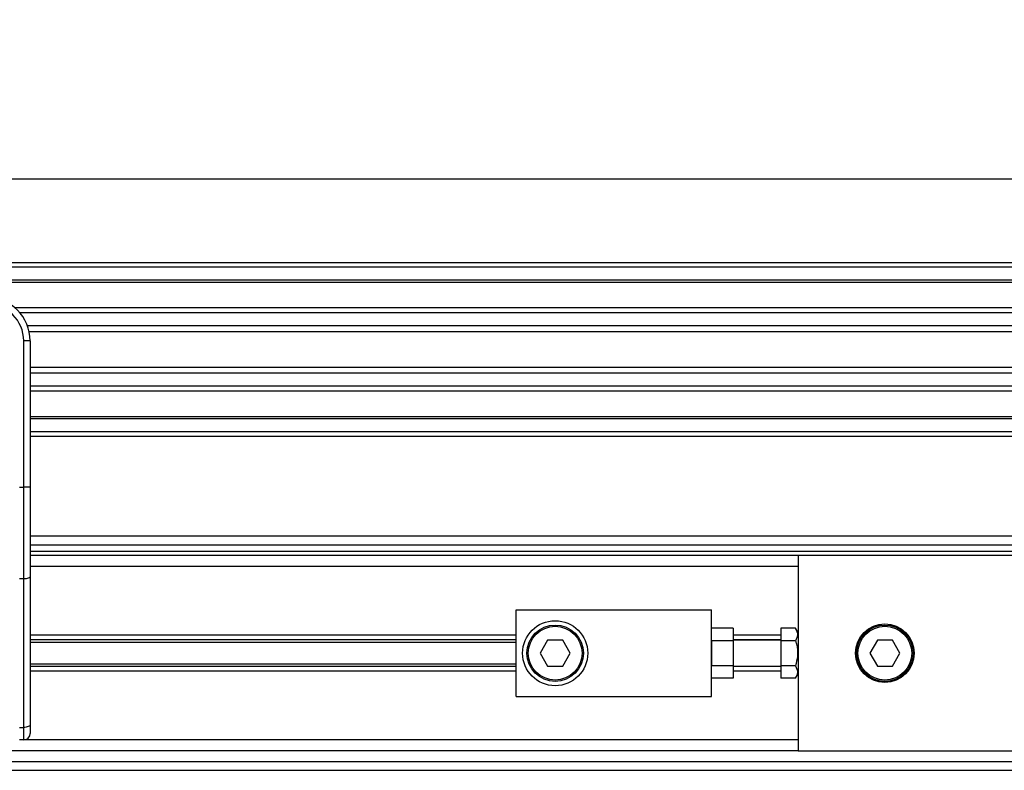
# Model space of a CAD drawing. Header units: millimetres. Extents: x 0 to 420, y 0 to 297.
# Tile 20 of 31: x 176 to 200, y 222 to 240. Entities that reach past the tile are written whole.
import ezdxf

# ---------------------------------------------------------------- set-up
doc = ezdxf.new("R2010")
doc.units = ezdxf.units.MM
doc.layers.add('QUOTE', color=174, linetype='Continuous')
doc.styles.add('SLDTEXTSTYLE3', font='TXT', dxfattribs={"width": 0.75})
doc.dimstyles.new('SLDDIMSTYLE0', dxfattribs={"dimtxt": 3, "dimasz": 3, "dimexe": 0, "dimexo": 0.0625, "dimgap": 0.75, "dimtad": 1, "dimlfac": 9.387434, "dimrnd": 1e-09, "dimzin": 12, "dimdsep": 46, "dimtxsty": 'SLDTEXTSTYLE3', "dimsah": 1, "dimcen": 0.09, "dimadec": 0, "dimazin": 3, "dimtfac": 1, "dimtdec": 3, "dimtofl": 0, "dimtmove": 0, "dimatfit": 3, "dimfxl": 0, "dimfrac": 2, "dimtolj": 1, "dimtzin": 12, "dimarcsym": 0})

# ---------------------------------------------------------------- blocks, each defined once
blk = doc.blocks.new('_D')
at = {"layer": 'QUOTE'}
for p, q in [((65.432, 226.922), (65.432, 238.561)), ((214.568, 226.922), (214.568, 238.561)), ((214.568, 236.561), (65.432, 236.561))]:
    blk.add_line(p, q, dxfattribs=at)
for points in [[(65.432, 236.561), (68.432, 236.061), (68.432, 237.061)], [(214.568, 236.561), (211.568, 237.061), (211.568, 236.061)]]:
    blk.add_solid(points, dxfattribs=at)
at = {"layer": 'QUOTE', "insert": (135.567, 240.428), "char_height": 3, "attachment_point": 1, "style": 'SLDTEXTSTYLE3'}
blk.add_mtext('1400', dxfattribs=at)

msp = doc.modelspace()

# ---------------------------------------------------------------- linework, layer by layer
at = {"color": 7, "linetype": 'Continuous', "lineweight": 25}
for p, q in [((214.5678, 234.5093), (65.4322, 234.5093)), ((214.5678, 234.4027), (65.4322, 234.4027)), ((214.5678, 234.0832), (65.4322, 234.0832)), ((214.5678, 234.0288), (65.4322, 234.0288)), ((214.5678, 233.4014), (175.6327, 233.4014)), ((214.5678, 233.2778), (175.7553, 233.2778)), ((214.5678, 232.9594), (175.9401, 232.9594)), ((175.8458, 228.998), (175.8458, 232.5918)), ((176.0056, 232.5918), (175.8458, 232.5918)), ((214.5678, 232.8155), (175.9818, 232.8155)), ((176.0056, 232.5918), (176.0056, 231.6518)), ((214.5678, 231.942), (176.0056, 231.942)), ((214.5678, 231.7981), (176.0056, 231.7981)), ((176.0056, 231.6518), (176.0056, 230.9752)), ((214.5678, 231.4797), (176.0056, 231.4797)), ((214.5678, 231.3561), (176.0056, 231.3561)), ((176.0056, 230.9752), (176.0056, 228.998)), ((214.5678, 230.7287), (176.0056, 230.7287)), ((214.5678, 230.6743), (176.0056, 230.6743)), ((214.5678, 230.3548), (176.0056, 230.3548)), ((214.5678, 230.2482), (176.0056, 230.2482)), ((175.7393, 228.998), (175.8458, 228.998)), ((175.8458, 226.7471), (175.8458, 228.998)), ((176.0056, 228.998), (175.8458, 228.998)), ((176.0056, 228.998), (176.0056, 226.8146)), ((214.5678, 227.7982), (176.0056, 227.7982)), ((176.0056, 227.5851), (211.6383, 227.5851)), ((176.0056, 227.4253), (211.4785, 227.4253)), ((194.8606, 227.3188), (176.0056, 227.3188)), ((194.8606, 227.3188), (194.8606, 225.2669)), ((211.3028, 227.3188), (194.8606, 227.3188)), ((194.8606, 227.0525), (176.0056, 227.0525)), ((176.0056, 226.8146), (176.0056, 223.1665)), ((175.8458, 226.7471), (175.7393, 226.7471)), ((175.8458, 223.099), (175.8458, 226.7471)), ((187.9364, 223.8567), (187.9364, 225.9872)), ((187.9364, 225.9872), (192.7301, 225.9872)), ((192.7301, 223.8567), (192.7301, 225.9872)), ((187.9364, 225.3641), (176.0056, 225.3641)), ((193.2627, 225.537), (192.7301, 225.537)), ((193.2627, 225.537), (193.2627, 225.2295)), ((194.4345, 225.3641), (193.2627, 225.3641)), ((194.4345, 225.537), (194.4345, 225.2295)), ((194.7987, 225.537), (194.4345, 225.537)), ((194.8606, 225.4299), (194.7987, 225.537)), ((187.9364, 225.2486), (176.0056, 225.2486)), ((187.9364, 225.1874), (176.0056, 225.1874)), ((188.7106, 225.2415), (188.5261, 224.922)), ((189.0797, 225.2415), (188.7106, 225.2415)), ((189.2642, 224.922), (189.0797, 225.2415)), ((193.2627, 225.2295), (192.7301, 225.2295)), ((192.7301, 225.2295), (192.7301, 224.6145)), ((194.4345, 225.2486), (193.2627, 225.2486)), ((194.4345, 225.2415), (193.2627, 225.2415)), ((193.2627, 225.2295), (193.2627, 224.6145)), ((194.7987, 225.2295), (194.4345, 225.2295)), ((194.4345, 225.2295), (194.4345, 224.6145)), ((194.8606, 225.2669), (194.8606, 224.922)), ((196.8066, 225.2415), (196.6221, 224.922)), ((197.1756, 225.2415), (196.8066, 225.2415)), ((197.3601, 224.922), (197.1756, 225.2415)), ((188.5261, 224.922), (188.7106, 224.6024)), ((189.0797, 224.6024), (189.2642, 224.922)), ((194.8606, 224.922), (194.8606, 224.5771)), ((196.6221, 224.922), (196.8066, 224.6024)), ((197.1756, 224.6024), (197.3601, 224.922)), ((187.9364, 224.6565), (176.0056, 224.6565)), ((188.7106, 224.6024), (189.0797, 224.6024)), ((193.2627, 224.6145), (192.7301, 224.6145)), ((193.2627, 224.6145), (193.2627, 224.3069)), ((193.2627, 224.6024), (194.4345, 224.6024)), ((194.7987, 224.6145), (194.4345, 224.6145)), ((194.4345, 224.6145), (194.4345, 224.3069)), ((196.8066, 224.6024), (197.1756, 224.6024)), ((187.9364, 224.5954), (176.0056, 224.5954)), ((187.9364, 224.4799), (176.0056, 224.4799)), ((194.4345, 224.5954), (193.2627, 224.5954)), ((194.4345, 224.4799), (193.2627, 224.4799)), ((194.7987, 224.3069), (194.8606, 224.4141)), ((194.8606, 224.5771), (194.8606, 222.5252)), ((193.2627, 224.3069), (192.7301, 224.3069)), ((194.7987, 224.3069), (194.4345, 224.3069)), ((187.9364, 223.8567), (192.7301, 223.8567)), ((176.0056, 223.1665), (176.0056, 222.9513)), ((175.7393, 223.099), (175.8458, 223.099)), ((175.8458, 222.7915), (175.8458, 223.099)), ((175.8458, 222.7915), (175.7393, 222.7915)), ((194.8606, 222.7915), (175.8458, 222.7915)), ((194.8606, 222.5252), (149.6938, 222.5252)), ((194.8606, 222.5252), (211.3028, 222.5252)), ((149.6938, 222.2588), (211.6383, 222.2588)), ((149.6938, 222.0458), (214.5678, 222.0458))]:
    msp.add_line(p, q, dxfattribs=at)
at = {"color": 7, "linetype": 'Continuous', "lineweight": 25, "flags": 128}
for points in [[(176.0056, 226.8146), (176.0025, 226.8014), (175.9934, 226.7888), (175.9787, 226.7771), (175.9588, 226.7668), (175.9346, 226.7584), (175.9069, 226.7522), (175.877, 226.7484), (175.8458, 226.7471)], [(176.0056, 223.1665), (176.0025, 223.1533), (175.9934, 223.1407), (175.9787, 223.129), (175.9588, 223.1188), (175.9346, 223.1104), (175.9069, 223.1041), (175.877, 223.1003), (175.8458, 223.099)]]:
    msp.add_lwpolyline(points, dxfattribs=at)
at = {"color": 7, "linetype": 'Continuous', "lineweight": 25}
for centre, radius in [((188.8952, 224.922), 0.7989), ((188.8952, 224.922), 0.6924), ((188.8952, 224.922), 0.6605), ((196.9911, 224.922), 0.719), ((196.9911, 224.922), 0.6924), ((196.9911, 224.922), 0.6605)]:
    msp.add_circle(centre, radius, dxfattribs=at)
for centre, radius, start, end in [((174.9403, 232.5918), 1.0653, 0, 90), ((174.9403, 232.5918), 0.9055, 0, 90), ((175.8458, 222.9513), 0.1598, 270, 0)]:
    msp.add_arc(centre, radius, start, end, dxfattribs=at)
for points, knots in [([(194.7987, 225.537), (194.8236, 225.4821), (194.87, 225.3793), (194.8214, 225.2771), (194.7987, 225.2295)], [0, 0, 0, 0, 0.5347163, 1, 1, 1, 1]), ([(194.7987, 225.2295), (194.8055, 225.2048), (194.8399, 225.0788), (194.8604, 224.8669), (194.8171, 224.6895), (194.7987, 224.6145)], [0, 0, 0, 0, 0.1234652, 0.6294359, 1, 1, 1, 1]), ([(194.7987, 224.6145), (194.8236, 224.5595), (194.87, 224.4568), (194.8214, 224.3545), (194.7987, 224.3069)], [0, 0, 0, 0, 0.5347163, 1, 1, 1, 1])]:
    msp.add_open_spline(points, degree=3, knots=knots, dxfattribs=at)

# ---------------------------------------------------------------- dimensions: what is measured, and where the dimension line sits
at = {"layer": 'QUOTE'}
dim = msp.add_linear_dim(base=(65.4322, 236.5607), p1=(214.5678, 224.922), p2=(65.4322, 224.922), dimstyle='SLDDIMSTYLE0', dxfattribs=at)
dim.commit()
dim.dimension.update_dxf_attribs({"geometry": '_D', "text_midpoint": (140, 236.5607), "dimtype": 160})

doc.saveas('drawing.dxf')
